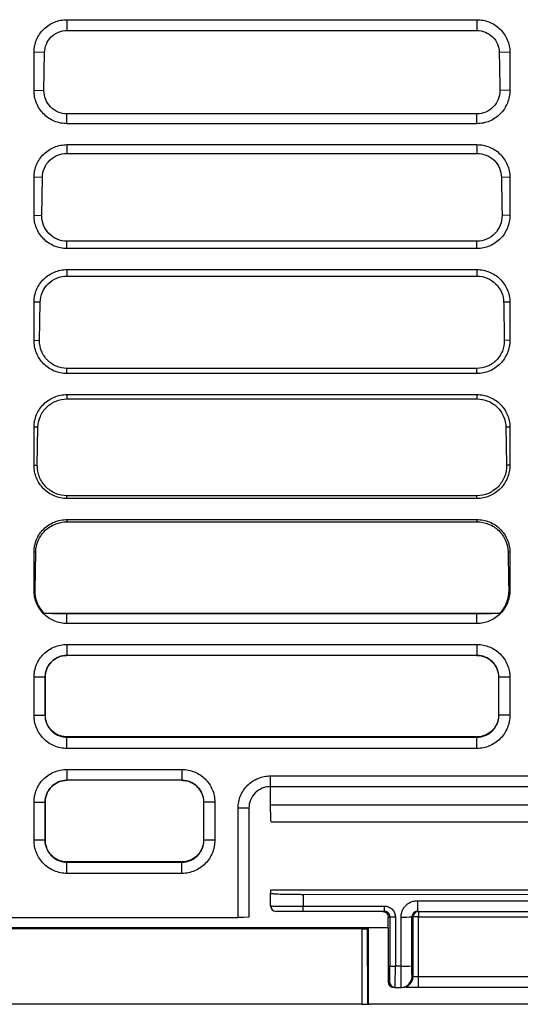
# Model space of a CAD drawing. Header units: millimetres. Extents: x -155 to 1130, y -373 to 1265.
# Tile 2 of 198: x 568 to 615, y -134 to -44. Entities that reach past the tile are written whole.
import ezdxf

# ---------------------------------------------------------------- set-up
doc = ezdxf.new("R2010")
doc.units = ezdxf.units.MM

msp = doc.modelspace()

# ---------------------------------------------------------------- linework, layer by layer
at = {"color": 7, "linetype": 'Continuous', "lineweight": 25}
for p, q in [((572.847, -43.634), (610.602, -43.634)), ((572.847, -43.634), (572.847, -44.632)), ((610.602, -43.634), (610.602, -44.632)), ((572.847, -44.632), (610.602, -44.632)), ((569.812, -50.136), (569.812, -46.635)), ((570.791, -46.652), (569.812, -46.635)), ((570.729, -50.152), (570.791, -46.652)), ((613.637, -46.635), (612.658, -46.652)), ((569.812, -50.136), (570.729, -50.152)), ((613.637, -50.136), (612.72, -50.152)), ((572.847, -53.207), (572.847, -52.312)), ((610.602, -52.312), (572.847, -52.312)), ((610.602, -53.207), (610.602, -52.312)), ((610.602, -53.207), (572.847, -53.207)), ((572.847, -55.139), (610.602, -55.139)), ((572.847, -55.139), (572.847, -55.94)), ((610.602, -55.139), (610.602, -55.94)), ((572.847, -55.94), (610.602, -55.94)), ((569.812, -61.642), (569.812, -58.14)), ((570.587, -58.153), (569.812, -58.14)), ((570.525, -61.654), (570.587, -58.153)), ((613.637, -58.14), (612.862, -58.153)), ((569.812, -61.642), (570.525, -61.654)), ((613.637, -61.642), (612.924, -61.654)), ((572.847, -64.712), (572.847, -64.029)), ((610.602, -64.029), (572.847, -64.029)), ((610.602, -64.712), (610.602, -64.029)), ((610.602, -64.712), (572.847, -64.712)), ((572.847, -66.645), (610.602, -66.644)), ((572.847, -66.645), (572.847, -67.248)), ((610.602, -66.644), (610.602, -67.248)), ((572.847, -67.248), (610.602, -67.248)), ((569.812, -73.147), (569.812, -69.645)), ((570.383, -69.655), (569.812, -69.645)), ((570.32, -73.156), (570.383, -69.655)), ((613.637, -69.645), (613.066, -69.655)), ((569.812, -73.147), (570.32, -73.156)), ((613.637, -73.147), (613.129, -73.156)), ((572.847, -76.217), (572.847, -75.746)), ((610.602, -75.746), (572.847, -75.746)), ((610.602, -76.217), (610.602, -75.746)), ((610.602, -76.217), (572.847, -76.217)), ((572.847, -78.15), (610.602, -78.15)), ((572.847, -78.15), (572.847, -78.555)), ((572.847, -78.555), (610.602, -78.555)), ((610.602, -78.15), (610.602, -78.555)), ((569.812, -84.652), (569.812, -81.15)), ((570.178, -81.157), (569.812, -81.15)), ((570.116, -84.657), (570.178, -81.157)), ((613.637, -81.15), (613.271, -81.157)), ((569.812, -84.652), (570.116, -84.657)), ((613.637, -84.652), (613.333, -84.657)), ((572.847, -87.723), (572.847, -87.464)), ((610.602, -87.464), (572.847, -87.464)), ((610.602, -87.723), (572.847, -87.723)), ((610.602, -87.723), (610.602, -87.464)), ((572.847, -89.655), (610.602, -89.655)), ((572.847, -89.655), (572.847, -89.863)), ((610.602, -89.655), (610.602, -89.863)), ((572.847, -89.863), (610.602, -89.863)), ((569.812, -96.157), (569.812, -92.656)), ((569.974, -92.659), (569.812, -92.656)), ((569.912, -96.159), (569.974, -92.659)), ((613.637, -92.656), (613.475, -92.659)), ((569.812, -96.157), (569.912, -96.159)), ((613.637, -96.157), (613.537, -96.159)), ((570.741, -98.28), (612.708, -98.28)), ((572.847, -99.228), (572.847, -98.309)), ((572.847, -98.309), (610.602, -98.309)), ((610.602, -99.228), (610.602, -98.309)), ((610.602, -99.228), (572.847, -99.228)), ((572.847, -101.16), (610.602, -101.16)), ((572.847, -101.16), (572.847, -102.16)), ((610.602, -101.16), (610.602, -102.16)), ((610.602, -102.16), (572.847, -102.16)), ((569.812, -107.663), (569.812, -104.161)), ((570.829, -104.178), (569.812, -104.161)), ((570.829, -104.178), (570.846, -104.162)), ((570.829, -104.178), (570.829, -107.68)), ((570.845, -107.664), (570.846, -104.162)), ((612.603, -104.162), (612.62, -104.178)), ((612.603, -104.162), (612.604, -107.664)), ((613.637, -104.161), (612.62, -104.178)), ((569.812, -107.663), (570.829, -107.68)), ((570.845, -107.664), (570.829, -107.68)), ((612.604, -107.664), (612.62, -107.68)), ((613.637, -107.663), (612.62, -107.68)), ((572.847, -109.668), (572.847, -109.698)), ((610.602, -109.668), (572.847, -109.668)), ((610.602, -109.668), (610.602, -109.698)), ((572.847, -110.733), (572.847, -109.698)), ((572.847, -109.698), (610.602, -109.698)), ((610.602, -110.733), (610.602, -109.698)), ((610.602, -110.733), (572.847, -110.733)), ((572.847, -112.666), (583.431, -112.666)), ((572.847, -112.666), (572.847, -113.665)), ((583.431, -112.666), (583.431, -113.665)), ((591.602, -113.259), (637.602, -113.23)), ((591.602, -114.241), (591.602, -113.259)), ((583.431, -113.665), (572.847, -113.665)), ((591.602, -114.241), (637.602, -114.212)), ((591.602, -115.929), (591.602, -114.241)), ((569.812, -119.168), (569.812, -115.666)), ((569.812, -115.666), (570.829, -115.684)), ((570.842, -115.67), (570.829, -115.684)), ((570.829, -115.684), (570.829, -119.185)), ((570.841, -119.173), (570.842, -115.67)), ((585.435, -115.67), (585.448, -115.684)), ((585.435, -115.67), (585.436, -119.173)), ((586.466, -115.666), (585.448, -115.684)), ((591.602, -115.929), (637.602, -115.928)), ((589.604, -116.243), (588.604, -116.226)), ((591.641, -117.481), (637.564, -117.48)), ((570.829, -119.185), (569.812, -119.168)), ((570.829, -119.185), (570.841, -119.173)), ((585.436, -119.173), (585.448, -119.185)), ((586.465, -119.168), (585.448, -119.185)), ((572.847, -121.181), (572.847, -121.204)), ((583.431, -121.181), (572.847, -121.181)), ((572.847, -122.238), (572.847, -121.204)), ((572.847, -121.204), (583.431, -121.204)), ((583.431, -121.181), (583.431, -121.204)), ((583.431, -122.238), (583.431, -121.204)), ((583.431, -122.238), (572.847, -122.238)), ((591.603, -123.794), (591.635, -123.773)), ((591.603, -123.794), (591.603, -124.059)), ((591.603, -125.234), (591.603, -124.059)), ((637.571, -123.772), (591.635, -123.773)), ((594.603, -124.163), (634.603, -124.162)), ((594.603, -124.163), (594.603, -125.242)), ((605.12, -124.751), (624.086, -124.751)), ((591.603, -125.234), (591.674, -125.236)), ((594.603, -125.242), (602.094, -125.242)), ((602.094, -125.734), (594.603, -125.734)), ((605.12, -125.734), (624.086, -125.733)), ((559.551, -126.309), (588.61, -126.309)), ((602.428, -126.233), (602.594, -126.233)), ((602.428, -127.247), (602.428, -126.233)), ((602.594, -126.233), (602.594, -130.759)), ((603.094, -126.242), (603.094, -130.767)), ((603.62, -130.767), (603.62, -126.251)), ((604.62, -130.75), (604.62, -126.233)), ((604.734, -126.233), (604.62, -126.233)), ((604.734, -131.733), (604.734, -126.233)), ((605.234, -126.225), (623.972, -126.224)), ((605.234, -131.75), (605.234, -126.225)), ((520.481, -127.282), (600.561, -127.282)), ((520.547, -127.212), (591.103, -127.212)), ((600.026, -127.334), (558.34, -127.334)), ((591.103, -127.212), (602.103, -127.212)), ((600.043, -134.28), (600.026, -127.334)), ((600.526, -127.318), (600.561, -127.283)), ((600.543, -134.278), (600.526, -127.318)), ((600.561, -127.282), (600.586, -127.257)), ((600.586, -127.257), (600.596, -127.247)), ((600.596, -127.247), (600.596, -134.28)), ((602.428, -127.247), (600.596, -127.247)), ((602.103, -127.212), (602.428, -127.212)), ((602.428, -127.248), (602.433, -132.233)), ((603.62, -130.767), (603.094, -130.767)), ((602.433, -132.233), (602.569, -132.233)), ((604.637, -131.733), (604.734, -131.733)), ((623.972, -131.749), (605.234, -131.75)), ((603.068, -132.732), (603.637, -132.732)), ((623.972, -132.732), (605.234, -132.732)), ((600.043, -134.28), (558.098, -134.28)), ((569.102, -134.28), (569.103, -134.285)), ((579.102, -134.286), (579.102, -134.28)), ((582.602, -134.28), (582.603, -134.288)), ((592.602, -134.286), (592.602, -134.28)), ((596.102, -134.28), (596.103, -134.288)), ((600.45, -134.28), (600.699, -134.28)), ((600.543, -134.278), (600.596, -134.28)), ((628.61, -134.28), (600.596, -134.28)), ((606.102, -134.286), (606.102, -134.28)), ((609.102, -134.28), (609.103, -134.285)), ((609.602, -134.28), (609.603, -134.288))]:
    msp.add_line(p, q, dxfattribs=at)
at = {"color": 7, "linetype": 'Continuous', "lineweight": 25, "flags": 128}
for points in [[(588.61, -126.309), (588.61, -125.602), (588.609, -124.188), (588.608, -122.774), (588.606, -119.945), (588.604, -116.226)], [(589.604, -116.243), (589.605, -119.072), (589.607, -121.9), (589.61, -126.257)], [(605.12, -124.751), (605.12, -124.944), (605.12, -125.128), (605.12, -125.298), (605.12, -125.447), (605.12, -125.569), (605.12, -125.659), (605.12, -125.715), (605.12, -125.734)], [(594.603, -125.734), (594.603, -125.724), (594.603, -125.697), (594.603, -125.651), (594.603, -125.59), (594.603, -125.516), (594.603, -125.431), (594.603, -125.339), (594.603, -125.242)], [(602.094, -125.734), (602.094, -125.724), (602.094, -125.696), (602.094, -125.651), (602.094, -125.59), (602.094, -125.516), (602.094, -125.431), (602.094, -125.339), (602.094, -125.242)], [(605.234, -125.734), (605.234, -125.743), (605.234, -125.771), (605.234, -125.816), (605.234, -125.877), (605.234, -125.951), (605.234, -126.036), (605.234, -126.128), (605.234, -126.225)], [(589.61, -126.257), (589.11, -126.283), (588.61, -126.309)], [(605.234, -132.732), (605.234, -132.714), (605.234, -132.658), (605.234, -132.568), (605.234, -132.446), (605.234, -132.297), (605.234, -132.127), (605.234, -131.942), (605.234, -131.75)]]:
    msp.add_lwpolyline(points, dxfattribs=at)
at = {"color": 7, "linetype": 'Continuous', "lineweight": 25}
for centre, radius, start, end in [((592.103, -125.234), 0.5, 180.00128, 270.00128), ((605.234, -126.233), 0.5, 90.00564, 179.98819), ((602.972, -118.779), 7.464, 267.09937, 270.93808), ((603.864, -111.324), 14.929, 269.06447, 272.90318), ((602.972, -123.304), 7.464, 267.09937, 270.93808), ((603.864, -115.841), 14.929, 269.06447, 272.90318), ((603.068, -132.233), 0.5, 180.01437, 269.99692), ((603.637, -131.733), 1, 270.00564, 359.98819), ((603.734, -131.733), 1, 270.00564, 359.98819)]:
    msp.add_arc(centre, radius, start, end, dxfattribs=at)
msp.add_ellipse((602.933, -132.233), major_axis=(0.394, -0.308), ratio=0.999372, start_param=3.805021, end_param=5.375513, dxfattribs=at)
for points, knots in [([(569.812, -46.635), (569.812, -46.435), (569.832, -46.24), (569.91, -45.854), (569.969, -45.663), (570.122, -45.299), (570.216, -45.126), (570.438, -44.8), (570.566, -44.646), (570.846, -44.37), (570.999, -44.246), (571.331, -44.027), (571.506, -43.935), (571.87, -43.787), (572.061, -43.729), (572.45, -43.653), (572.647, -43.634), (572.847, -43.634)], [0, 0, 0, 0, 0.125, 0.125, 0.25, 0.25, 0.375, 0.375, 0.5, 0.5, 0.625, 0.625, 0.75, 0.75, 0.875, 0.875, 1, 1, 1, 1]), ([(610.602, -43.634), (610.802, -43.634), (610.998, -43.653), (611.383, -43.728), (611.575, -43.785), (611.942, -43.934), (612.115, -44.026), (612.445, -44.242), (612.601, -44.368), (612.882, -44.644), (613.008, -44.795), (613.231, -45.122), (613.326, -45.298), (613.555, -45.84), (613.637, -46.236), (613.637, -46.635)], [0, 0, 0, 0, 0.125, 0.125, 0.25, 0.25, 0.375, 0.375, 0.5, 0.5, 0.625, 0.625, 0.75, 0.75, 1, 1, 1, 1]), ([(570.791, -46.652), (570.792, -46.384), (570.847, -46.119), (571.055, -45.628), (571.209, -45.404), (571.59, -45.032), (571.818, -44.883), (572.313, -44.683), (572.579, -44.632), (572.847, -44.632)], [0, 0, 0, 0, 0.25, 0.25, 0.5, 0.5, 0.75, 0.75, 1, 1, 1, 1]), ([(610.602, -44.632), (610.869, -44.632), (611.136, -44.683), (611.63, -44.883), (611.858, -45.031), (612.239, -45.403), (612.393, -45.627), (612.602, -46.119), (612.657, -46.385), (612.658, -46.652)], [0, 0, 0, 0, 0.25, 0.25, 0.5, 0.5, 0.75, 0.75, 1, 1, 1, 1]), ([(612.658, -46.652), (612.666, -47.12), (612.674, -47.588), (612.683, -48.057), (612.689, -48.406), (612.695, -48.755), (612.701, -49.104), (612.707, -49.454), (612.714, -49.803), (612.72, -50.152)], [0.00002102, 0.00002102, 0.00002102, 0.00002102, 0.001427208, 0.001427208, 0.001427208, 0.002475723, 0.002475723, 0.002475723, 0.003524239, 0.003524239, 0.003524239, 0.003524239]), ([(613.637, -46.635), (613.638, -47.11), (613.638, -47.586), (613.638, -48.062), (613.638, -48.407), (613.637, -48.753), (613.637, -49.099), (613.637, -49.445), (613.637, -49.791), (613.637, -50.136)], [0, 0, 0, 0, 0.001427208, 0.001427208, 0.001427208, 0.002464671, 0.002464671, 0.002464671, 0.003502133, 0.003502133, 0.003502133, 0.003502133]), ([(572.847, -53.207), (572.645, -53.207), (572.447, -53.187), (572.057, -53.108), (571.863, -53.048), (571.495, -52.893), (571.321, -52.798), (570.99, -52.573), (570.834, -52.443), (570.555, -52.16), (570.43, -52.005), (570.209, -51.669), (570.116, -51.492), (569.966, -51.124), (569.908, -50.931), (569.831, -50.537), (569.812, -50.338), (569.812, -50.136)], [0, 0, 0, 0, 0.125, 0.125, 0.25, 0.25, 0.375, 0.375, 0.5, 0.5, 0.625, 0.625, 0.75, 0.75, 0.875, 0.875, 1, 1, 1, 1]), ([(572.847, -52.312), (572.566, -52.312), (572.286, -52.254), (571.771, -52.034), (571.535, -51.872), (571.145, -51.471), (570.99, -51.231), (570.781, -50.71), (570.728, -50.433), (570.729, -50.152)], [0, 0, 0, 0, 0.25, 0.25, 0.5, 0.5, 0.75, 0.75, 1, 1, 1, 1]), ([(613.637, -50.136), (613.637, -50.338), (613.618, -50.536), (613.542, -50.926), (613.484, -51.12), (613.334, -51.491), (613.241, -51.667), (613.023, -52), (612.895, -52.158), (612.616, -52.442), (612.464, -52.57), (612.133, -52.795), (611.955, -52.892), (611.406, -53.124), (611.006, -53.207), (610.602, -53.207)], [0, 0, 0, 0, 0.125, 0.125, 0.25, 0.25, 0.375, 0.375, 0.5, 0.5, 0.625, 0.625, 0.75, 0.75, 1, 1, 1, 1]), ([(612.72, -50.152), (612.721, -50.433), (612.667, -50.712), (612.459, -51.232), (612.304, -51.471), (611.914, -51.872), (611.679, -52.034), (611.162, -52.254), (610.883, -52.312), (610.602, -52.312)], [0, 0, 0, 0, 0.25, 0.25, 0.5, 0.5, 0.75, 0.75, 1, 1, 1, 1]), ([(569.812, -58.14), (569.812, -57.941), (569.832, -57.745), (569.91, -57.36), (569.969, -57.168), (570.122, -56.804), (570.216, -56.631), (570.438, -56.305), (570.566, -56.151), (570.846, -55.875), (570.999, -55.751), (571.331, -55.532), (571.506, -55.44), (571.87, -55.292), (572.061, -55.235), (572.45, -55.158), (572.647, -55.139), (572.847, -55.139)], [0, 0, 0, 0, 0.125, 0.125, 0.25, 0.25, 0.375, 0.375, 0.5, 0.5, 0.625, 0.625, 0.75, 0.75, 0.875, 0.875, 1, 1, 1, 1]), ([(610.602, -55.139), (610.802, -55.139), (610.998, -55.158), (611.383, -55.234), (611.575, -55.29), (611.942, -55.44), (612.115, -55.531), (612.445, -55.747), (612.601, -55.873), (612.882, -56.149), (613.008, -56.3), (613.231, -56.627), (613.326, -56.803), (613.555, -57.346), (613.637, -57.741), (613.637, -58.14)], [0, 0, 0, 0, 0.125, 0.125, 0.25, 0.25, 0.375, 0.375, 0.5, 0.5, 0.625, 0.625, 0.75, 0.75, 1, 1, 1, 1]), ([(570.587, -58.153), (570.589, -57.86), (570.65, -57.569), (570.88, -57.032), (571.049, -56.786), (571.469, -56.378), (571.718, -56.215), (572.261, -55.996), (572.553, -55.94), (572.847, -55.94)], [0, 0, 0, 0, 0.25, 0.25, 0.5, 0.5, 0.75, 0.75, 1, 1, 1, 1]), ([(610.602, -55.94), (610.895, -55.94), (611.188, -55.996), (611.73, -56.215), (611.98, -56.377), (612.4, -56.786), (612.568, -57.032), (612.799, -57.569), (612.86, -57.86), (612.862, -58.153)], [0, 0, 0, 0, 0.25, 0.25, 0.5, 0.5, 0.75, 0.75, 1, 1, 1, 1]), ([(612.862, -58.153), (612.871, -58.622), (612.879, -59.09), (612.887, -59.558), (612.893, -59.908), (612.9, -60.257), (612.906, -60.606), (612.912, -60.955), (612.918, -61.305), (612.924, -61.654)], [0.00002102, 0.00002102, 0.00002102, 0.00002102, 0.001427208, 0.001427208, 0.001427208, 0.002475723, 0.002475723, 0.002475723, 0.003524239, 0.003524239, 0.003524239, 0.003524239]), ([(613.637, -58.14), (613.638, -58.616), (613.638, -59.091), (613.638, -59.567), (613.638, -59.913), (613.637, -60.258), (613.637, -60.604), (613.637, -60.95), (613.637, -61.296), (613.637, -61.642)], [0, 0, 0, 0, 0.001427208, 0.001427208, 0.001427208, 0.002464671, 0.002464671, 0.002464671, 0.003502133, 0.003502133, 0.003502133, 0.003502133]), ([(572.847, -64.712), (572.645, -64.712), (572.447, -64.692), (572.057, -64.613), (571.863, -64.553), (571.495, -64.398), (571.321, -64.303), (570.99, -64.079), (570.834, -63.949), (570.555, -63.665), (570.43, -63.51), (570.209, -63.175), (570.116, -62.997), (569.966, -62.629), (569.908, -62.436), (569.831, -62.042), (569.812, -61.843), (569.812, -61.642)], [0, 0, 0, 0, 0.125, 0.125, 0.25, 0.25, 0.375, 0.375, 0.5, 0.5, 0.625, 0.625, 0.75, 0.75, 0.875, 0.875, 1, 1, 1, 1]), ([(613.637, -61.642), (613.637, -61.843), (613.618, -62.041), (613.542, -62.431), (613.484, -62.625), (613.334, -62.996), (613.241, -63.172), (613.023, -63.505), (612.895, -63.663), (612.616, -63.948), (612.464, -64.075), (612.133, -64.3), (611.955, -64.397), (611.406, -64.629), (611.006, -64.712), (610.602, -64.712)], [0, 0, 0, 0, 0.125, 0.125, 0.25, 0.25, 0.375, 0.375, 0.5, 0.5, 0.625, 0.625, 0.75, 0.75, 1, 1, 1, 1]), ([(572.847, -64.029), (572.538, -64.029), (572.231, -63.966), (571.665, -63.724), (571.407, -63.547), (570.977, -63.104), (570.808, -62.841), (570.58, -62.27), (570.523, -61.962), (570.525, -61.654)], [0, 0, 0, 0, 0.25, 0.25, 0.5, 0.5, 0.75, 0.75, 1, 1, 1, 1]), ([(612.924, -61.654), (612.926, -61.962), (612.869, -62.27), (612.641, -62.841), (612.472, -63.104), (612.042, -63.547), (611.784, -63.724), (611.218, -63.966), (610.911, -64.029), (610.602, -64.029)], [0, 0, 0, 0, 0.25, 0.25, 0.5, 0.5, 0.75, 0.75, 1, 1, 1, 1]), ([(569.812, -69.645), (569.812, -69.446), (569.832, -69.25), (569.91, -68.865), (569.969, -68.673), (570.122, -68.309), (570.216, -68.137), (570.438, -67.81), (570.566, -67.656), (570.846, -67.38), (570.999, -67.256), (571.331, -67.038), (571.506, -66.945), (571.87, -66.797), (572.061, -66.74), (572.45, -66.664), (572.647, -66.645), (572.847, -66.645)], [0, 0, 0, 0, 0.125, 0.125, 0.25, 0.25, 0.375, 0.375, 0.5, 0.5, 0.625, 0.625, 0.75, 0.75, 0.875, 0.875, 1, 1, 1, 1]), ([(610.602, -66.644), (610.802, -66.644), (610.998, -66.664), (611.383, -66.739), (611.575, -66.796), (611.942, -66.945), (612.115, -67.036), (612.445, -67.252), (612.601, -67.378), (612.882, -67.655), (613.008, -67.805), (613.231, -68.133), (613.326, -68.308), (613.555, -68.851), (613.637, -69.247), (613.637, -69.645)], [0, 0, 0, 0, 0.125, 0.125, 0.25, 0.25, 0.375, 0.375, 0.5, 0.5, 0.625, 0.625, 0.75, 0.75, 1, 1, 1, 1]), ([(570.383, -69.655), (570.386, -69.336), (570.454, -69.019), (570.706, -68.435), (570.89, -68.167), (571.347, -67.723), (571.619, -67.547), (572.211, -67.308), (572.527, -67.248), (572.847, -67.248)], [0, 0, 0, 0, 0.25, 0.25, 0.5, 0.5, 0.75, 0.75, 1, 1, 1, 1]), ([(610.602, -67.248), (610.921, -67.248), (611.239, -67.309), (611.83, -67.547), (612.102, -67.724), (612.559, -68.167), (612.743, -68.434), (612.996, -69.02), (613.063, -69.336), (613.066, -69.655)], [0, 0, 0, 0, 0.25, 0.25, 0.5, 0.5, 0.75, 0.75, 1, 1, 1, 1]), ([(613.066, -69.655), (613.075, -70.123), (613.083, -70.592), (613.092, -71.06), (613.098, -71.409), (613.104, -71.759), (613.11, -72.108), (613.116, -72.457), (613.122, -72.806), (613.129, -73.156)], [0.00002102, 0.00002102, 0.00002102, 0.00002102, 0.001427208, 0.001427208, 0.001427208, 0.002475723, 0.002475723, 0.002475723, 0.003524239, 0.003524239, 0.003524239, 0.003524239]), ([(613.637, -69.645), (613.638, -70.121), (613.638, -70.597), (613.638, -71.072), (613.638, -71.418), (613.637, -71.764), (613.637, -72.11), (613.637, -72.455), (613.637, -72.801), (613.637, -73.147)], [0, 0, 0, 0, 0.001427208, 0.001427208, 0.001427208, 0.002464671, 0.002464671, 0.002464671, 0.003502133, 0.003502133, 0.003502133, 0.003502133]), ([(572.847, -76.217), (572.645, -76.217), (572.447, -76.197), (572.057, -76.118), (571.863, -76.058), (571.495, -75.903), (571.321, -75.808), (570.99, -75.584), (570.834, -75.454), (570.555, -75.17), (570.43, -75.016), (570.209, -74.68), (570.116, -74.502), (569.966, -74.134), (569.908, -73.942), (569.831, -73.548), (569.812, -73.348), (569.812, -73.147)], [0, 0, 0, 0, 0.125, 0.125, 0.25, 0.25, 0.375, 0.375, 0.5, 0.5, 0.625, 0.625, 0.75, 0.75, 0.875, 0.875, 1, 1, 1, 1]), ([(572.847, -75.746), (572.51, -75.746), (572.176, -75.677), (571.559, -75.414), (571.277, -75.22), (570.811, -74.738), (570.625, -74.451), (570.379, -73.827), (570.317, -73.491), (570.32, -73.156)], [0, 0, 0, 0, 0.25, 0.25, 0.5, 0.5, 0.75, 0.75, 1, 1, 1, 1]), ([(613.637, -73.147), (613.637, -73.348), (613.618, -73.547), (613.542, -73.937), (613.484, -74.131), (613.334, -74.501), (613.241, -74.677), (613.023, -75.01), (612.895, -75.169), (612.616, -75.453), (612.464, -75.58), (612.133, -75.806), (611.955, -75.902), (611.406, -76.135), (611.006, -76.217), (610.602, -76.217)], [0, 0, 0, 0, 0.125, 0.125, 0.25, 0.25, 0.375, 0.375, 0.5, 0.5, 0.625, 0.625, 0.75, 0.75, 1, 1, 1, 1]), ([(613.129, -73.156), (613.132, -73.491), (613.07, -73.827), (612.824, -74.45), (612.639, -74.738), (612.172, -75.219), (611.89, -75.414), (611.273, -75.677), (610.939, -75.746), (610.602, -75.746)], [0, 0, 0, 0, 0.25, 0.25, 0.5, 0.5, 0.75, 0.75, 1, 1, 1, 1]), ([(569.812, -81.15), (569.812, -80.951), (569.832, -80.755), (569.91, -80.37), (569.969, -80.179), (570.122, -79.815), (570.216, -79.642), (570.438, -79.315), (570.566, -79.161), (570.846, -78.885), (570.999, -78.761), (571.331, -78.543), (571.506, -78.451), (571.87, -78.302), (572.061, -78.245), (572.45, -78.169), (572.647, -78.15), (572.847, -78.15)], [0, 0, 0, 0, 0.125, 0.125, 0.25, 0.25, 0.375, 0.375, 0.5, 0.5, 0.625, 0.625, 0.75, 0.75, 0.875, 0.875, 1, 1, 1, 1]), ([(570.178, -81.157), (570.183, -80.812), (570.257, -80.47), (570.531, -79.838), (570.731, -79.549), (571.225, -79.07), (571.519, -78.879), (572.158, -78.622), (572.502, -78.555), (572.847, -78.555)], [0, 0, 0, 0, 0.25, 0.25, 0.5, 0.5, 0.75, 0.75, 1, 1, 1, 1]), ([(610.602, -78.15), (610.802, -78.15), (610.998, -78.169), (611.383, -78.244), (611.575, -78.301), (611.942, -78.45), (612.115, -78.541), (612.445, -78.758), (612.601, -78.884), (612.882, -79.16), (613.008, -79.311), (613.231, -79.638), (613.326, -79.813), (613.555, -80.356), (613.637, -80.752), (613.637, -81.15)], [0, 0, 0, 0, 0.125, 0.125, 0.25, 0.25, 0.375, 0.375, 0.5, 0.5, 0.625, 0.625, 0.75, 0.75, 1, 1, 1, 1]), ([(610.602, -78.555), (610.947, -78.555), (611.291, -78.621), (611.931, -78.879), (612.225, -79.07), (612.719, -79.55), (612.919, -79.839), (613.192, -80.471), (613.266, -80.812), (613.271, -81.157)], [0, 0, 0, 0, 0.25, 0.25, 0.5, 0.5, 0.75, 0.75, 1, 1, 1, 1]), ([(613.271, -81.157), (613.279, -81.625), (613.288, -82.093), (613.296, -82.562), (613.302, -82.911), (613.308, -83.26), (613.314, -83.61), (613.321, -83.959), (613.327, -84.308), (613.333, -84.657)], [0.00002102, 0.00002102, 0.00002102, 0.00002102, 0.001427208, 0.001427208, 0.001427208, 0.002475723, 0.002475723, 0.002475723, 0.003524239, 0.003524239, 0.003524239, 0.003524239]), ([(613.637, -81.15), (613.638, -81.626), (613.638, -82.102), (613.638, -82.577), (613.638, -82.923), (613.637, -83.269), (613.637, -83.615), (613.637, -83.961), (613.637, -84.306), (613.637, -84.652)], [0, 0, 0, 0, 0.001427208, 0.001427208, 0.001427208, 0.002464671, 0.002464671, 0.002464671, 0.003502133, 0.003502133, 0.003502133, 0.003502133]), ([(572.847, -87.723), (572.645, -87.723), (572.447, -87.702), (572.057, -87.623), (571.863, -87.564), (571.495, -87.408), (571.321, -87.313), (570.99, -87.089), (570.834, -86.959), (570.555, -86.676), (570.43, -86.521), (570.209, -86.185), (570.116, -86.008), (569.966, -85.64), (569.908, -85.447), (569.831, -85.053), (569.812, -84.854), (569.812, -84.652)], [0, 0, 0, 0, 0.125, 0.125, 0.25, 0.25, 0.375, 0.375, 0.5, 0.5, 0.625, 0.625, 0.75, 0.75, 0.875, 0.875, 1, 1, 1, 1]), ([(572.847, -87.464), (572.483, -87.464), (572.12, -87.389), (571.451, -87.103), (571.147, -86.893), (570.642, -86.37), (570.442, -86.059), (570.243, -85.551), (570.193, -85.375), (570.129, -85.019), (570.114, -84.839), (570.116, -84.657)], [0, 0, 0, 0, 0.25, 0.25, 0.5, 0.5, 0.75, 0.75, 0.875, 0.875, 1, 1, 1, 1]), ([(613.637, -84.652), (613.637, -84.854), (613.618, -85.052), (613.542, -85.442), (613.484, -85.636), (613.334, -86.007), (613.241, -86.183), (613.023, -86.516), (612.895, -86.674), (612.616, -86.958), (612.464, -87.086), (612.133, -87.311), (611.955, -87.408), (611.406, -87.64), (611.006, -87.723), (610.602, -87.723)], [0, 0, 0, 0, 0.125, 0.125, 0.25, 0.25, 0.375, 0.375, 0.5, 0.5, 0.625, 0.625, 0.75, 0.75, 1, 1, 1, 1]), ([(613.333, -84.657), (613.338, -85.021), (613.272, -85.384), (613.006, -86.06), (612.807, -86.371), (612.301, -86.893), (611.997, -87.103), (611.329, -87.389), (610.966, -87.464), (610.602, -87.464)], [0, 0, 0, 0, 0.25, 0.25, 0.5, 0.5, 0.75, 0.75, 1, 1, 1, 1]), ([(569.812, -92.656), (569.812, -92.456), (569.832, -92.261), (569.91, -91.875), (569.969, -91.684), (570.122, -91.32), (570.216, -91.147), (570.438, -90.821), (570.566, -90.667), (570.846, -90.391), (570.999, -90.267), (571.331, -90.048), (571.506, -89.956), (571.87, -89.808), (572.061, -89.75), (572.45, -89.674), (572.647, -89.655), (572.847, -89.655)], [0, 0, 0, 0, 0.125, 0.125, 0.25, 0.25, 0.375, 0.375, 0.5, 0.5, 0.625, 0.625, 0.75, 0.75, 0.875, 0.875, 1, 1, 1, 1]), ([(610.602, -89.655), (610.802, -89.655), (610.998, -89.674), (611.383, -89.749), (611.575, -89.806), (611.942, -89.955), (612.115, -90.047), (612.445, -90.263), (612.601, -90.389), (612.882, -90.665), (613.008, -90.816), (613.231, -91.143), (613.326, -91.319), (613.555, -91.861), (613.637, -92.257), (613.637, -92.656)], [0, 0, 0, 0, 0.125, 0.125, 0.25, 0.25, 0.375, 0.375, 0.5, 0.5, 0.625, 0.625, 0.75, 0.75, 1, 1, 1, 1]), ([(569.974, -92.659), (569.98, -92.288), (570.06, -91.92), (570.355, -91.242), (570.571, -90.932), (571.102, -90.416), (571.418, -90.211), (572.106, -89.934), (572.476, -89.863), (572.847, -89.863)], [0, 0, 0, 0, 0.25, 0.25, 0.5, 0.5, 0.75, 0.75, 1, 1, 1, 1]), ([(610.602, -89.863), (610.973, -89.863), (611.343, -89.934), (612.03, -90.211), (612.347, -90.416), (612.879, -90.932), (613.094, -91.242), (613.389, -91.921), (613.469, -92.288), (613.475, -92.659)], [0, 0, 0, 0, 0.25, 0.25, 0.5, 0.5, 0.75, 0.75, 1, 1, 1, 1]), ([(613.475, -92.659), (613.484, -93.127), (613.492, -93.595), (613.5, -94.064), (613.507, -94.413), (613.513, -94.762), (613.519, -95.111), (613.525, -95.461), (613.531, -95.81), (613.537, -96.159)], [0.00002102, 0.00002102, 0.00002102, 0.00002102, 0.001427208, 0.001427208, 0.001427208, 0.002475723, 0.002475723, 0.002475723, 0.003524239, 0.003524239, 0.003524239, 0.003524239]), ([(613.637, -92.656), (613.638, -93.131), (613.638, -93.607), (613.638, -94.083), (613.638, -94.428), (613.637, -94.774), (613.637, -95.12), (613.637, -95.466), (613.637, -95.812), (613.637, -96.157)], [0, 0, 0, 0, 0.001427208, 0.001427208, 0.001427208, 0.002464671, 0.002464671, 0.002464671, 0.003502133, 0.003502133, 0.003502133, 0.003502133]), ([(572.847, -99.228), (572.645, -99.228), (572.447, -99.208), (572.057, -99.129), (571.863, -99.069), (571.495, -98.914), (571.321, -98.819), (570.99, -98.595), (570.834, -98.465), (570.555, -98.181), (570.43, -98.026), (570.209, -97.69), (570.116, -97.513), (569.966, -97.145), (569.908, -96.952), (569.831, -96.558), (569.812, -96.359), (569.812, -96.157)], [0, 0, 0, 0, 0.125, 0.125, 0.25, 0.25, 0.375, 0.375, 0.5, 0.5, 0.625, 0.625, 0.75, 0.75, 0.875, 0.875, 1, 1, 1, 1]), ([(570.741, -98.28), (570.471, -97.999), (570.258, -97.664), (569.975, -96.938), (569.905, -96.549), (569.912, -96.159)], [0, 0, 0, 0, 0.5, 0.5, 1, 1, 1, 1]), ([(613.637, -96.157), (613.637, -96.359), (613.618, -96.557), (613.542, -96.947), (613.484, -97.141), (613.334, -97.512), (613.241, -97.688), (613.023, -98.021), (612.895, -98.179), (612.616, -98.463), (612.464, -98.591), (612.133, -98.816), (611.955, -98.913), (611.406, -99.145), (611.006, -99.228), (610.602, -99.228)], [0, 0, 0, 0, 0.125, 0.125, 0.25, 0.25, 0.375, 0.375, 0.5, 0.5, 0.625, 0.625, 0.75, 0.75, 1, 1, 1, 1]), ([(613.537, -96.159), (613.544, -96.549), (613.474, -96.939), (613.191, -97.665), (612.978, -97.999), (612.708, -98.28)], [0, 0, 0, 0, 0.5, 0.5, 1, 1, 1, 1]), ([(570.741, -98.28), (571.058, -98.287), (571.387, -98.294), (572.088, -98.305), (572.463, -98.309), (572.847, -98.309)], [0, 0, 0, 0, 0.5, 0.5, 1, 1, 1, 1]), ([(610.602, -98.309), (610.794, -98.309), (610.985, -98.308), (611.356, -98.305), (611.537, -98.302), (612.062, -98.294), (612.391, -98.287), (612.708, -98.28)], [0, 0, 0, 0, 0.25, 0.25, 0.5, 0.5, 1, 1, 1, 1]), ([(569.812, -104.161), (569.812, -103.962), (569.832, -103.766), (569.91, -103.381), (569.969, -103.189), (570.122, -102.825), (570.216, -102.653), (570.438, -102.326), (570.566, -102.172), (570.846, -101.896), (570.999, -101.772), (571.331, -101.553), (571.506, -101.461), (571.87, -101.313), (572.061, -101.256), (572.45, -101.179), (572.647, -101.16), (572.847, -101.16)], [0, 0, 0, 0, 0.125, 0.125, 0.25, 0.25, 0.375, 0.375, 0.5, 0.5, 0.625, 0.625, 0.75, 0.75, 0.875, 0.875, 1, 1, 1, 1]), ([(610.602, -101.16), (610.802, -101.16), (610.998, -101.179), (611.383, -101.255), (611.575, -101.311), (611.942, -101.461), (612.115, -101.552), (612.445, -101.768), (612.601, -101.894), (612.882, -102.17), (613.008, -102.321), (613.231, -102.648), (613.326, -102.824), (613.555, -103.367), (613.637, -103.762), (613.637, -104.161)], [0, 0, 0, 0, 0.125, 0.125, 0.25, 0.25, 0.375, 0.375, 0.5, 0.5, 0.625, 0.625, 0.75, 0.75, 1, 1, 1, 1]), ([(572.847, -102.16), (572.58, -102.16), (572.321, -102.212), (571.953, -102.364), (571.837, -102.426), (571.618, -102.572), (571.514, -102.657), (571.327, -102.844), (571.244, -102.945), (571.097, -103.165), (571.034, -103.283), (570.883, -103.647), (570.829, -103.912), (570.829, -104.178)], [0, 0, 0, 0, 0.25, 0.25, 0.375, 0.375, 0.5, 0.5, 0.625, 0.625, 0.75, 0.75, 1, 1, 1, 1]), ([(570.846, -104.162), (570.846, -104.03), (570.859, -103.9), (570.91, -103.644), (570.948, -103.517), (571.048, -103.275), (571.11, -103.16), (571.255, -102.943), (571.339, -102.84), (571.615, -102.563), (571.838, -102.413), (572.32, -102.213), (572.582, -102.16), (572.847, -102.16)], [0, 0, 0, 0, 0.125, 0.125, 0.25, 0.25, 0.375, 0.375, 0.5, 0.5, 0.75, 0.75, 1, 1, 1, 1]), ([(612.62, -104.178), (612.62, -103.912), (612.567, -103.648), (612.416, -103.284), (612.352, -103.166), (612.206, -102.946), (612.122, -102.845), (611.936, -102.658), (611.832, -102.573), (611.614, -102.427), (611.498, -102.365), (611.129, -102.212), (610.869, -102.16), (610.602, -102.16)], [0, 0, 0, 0, 0.25, 0.25, 0.375, 0.375, 0.5, 0.5, 0.625, 0.625, 0.75, 0.75, 1, 1, 1, 1]), ([(610.602, -102.16), (610.735, -102.16), (610.865, -102.173), (611.12, -102.224), (611.247, -102.262), (611.49, -102.363), (611.604, -102.424), (611.822, -102.57), (611.925, -102.654), (612.202, -102.931), (612.35, -103.154), (612.55, -103.635), (612.603, -103.898), (612.603, -104.162)], [0, 0, 0, 0, 0.125, 0.125, 0.25, 0.25, 0.375, 0.375, 0.5, 0.5, 0.75, 0.75, 1, 1, 1, 1]), ([(613.637, -104.161), (613.638, -104.637), (613.638, -105.112), (613.638, -105.588), (613.638, -105.934), (613.637, -106.28), (613.637, -106.625), (613.637, -106.971), (613.637, -107.317), (613.637, -107.663)], [0, 0, 0, 0, 0.001427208, 0.001427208, 0.001427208, 0.002464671, 0.002464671, 0.002464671, 0.003502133, 0.003502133, 0.003502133, 0.003502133]), ([(572.847, -110.733), (572.645, -110.733), (572.447, -110.713), (572.057, -110.634), (571.863, -110.574), (571.495, -110.419), (571.321, -110.324), (570.99, -110.1), (570.834, -109.97), (570.555, -109.686), (570.43, -109.532), (570.209, -109.196), (570.116, -109.018), (569.966, -108.65), (569.908, -108.457), (569.831, -108.063), (569.812, -107.864), (569.812, -107.663)], [0, 0, 0, 0, 0.125, 0.125, 0.25, 0.25, 0.375, 0.375, 0.5, 0.5, 0.625, 0.625, 0.75, 0.75, 0.875, 0.875, 1, 1, 1, 1]), ([(570.829, -107.68), (570.829, -107.946), (570.882, -108.211), (571.033, -108.575), (571.096, -108.693), (571.243, -108.912), (571.326, -109.014), (571.513, -109.201), (571.617, -109.286), (571.835, -109.432), (571.951, -109.494), (572.32, -109.647), (572.58, -109.698), (572.847, -109.698)], [0, 0, 0, 0, 0.25, 0.25, 0.375, 0.375, 0.5, 0.5, 0.625, 0.625, 0.75, 0.75, 1, 1, 1, 1]), ([(572.847, -109.668), (572.714, -109.668), (572.584, -109.655), (572.328, -109.604), (572.201, -109.566), (571.959, -109.465), (571.844, -109.404), (571.626, -109.258), (571.523, -109.174), (571.246, -108.897), (571.097, -108.673), (570.898, -108.192), (570.845, -107.929), (570.845, -107.664)], [0, 0, 0, 0, 0.125, 0.125, 0.25, 0.25, 0.375, 0.375, 0.5, 0.5, 0.75, 0.75, 1, 1, 1, 1]), ([(613.637, -107.663), (613.637, -107.864), (613.618, -108.062), (613.542, -108.452), (613.484, -108.646), (613.334, -109.017), (613.241, -109.193), (613.023, -109.526), (612.895, -109.684), (612.616, -109.969), (612.464, -110.096), (612.133, -110.322), (611.955, -110.418), (611.406, -110.65), (611.006, -110.733), (610.602, -110.733)], [0, 0, 0, 0, 0.125, 0.125, 0.25, 0.25, 0.375, 0.375, 0.5, 0.5, 0.625, 0.625, 0.75, 0.75, 1, 1, 1, 1]), ([(612.604, -107.664), (612.604, -107.797), (612.591, -107.927), (612.541, -108.182), (612.502, -108.31), (612.402, -108.552), (612.341, -108.667), (612.196, -108.885), (612.111, -108.988), (611.835, -109.265), (611.612, -109.415), (611.13, -109.615), (610.867, -109.668), (610.602, -109.668)], [0, 0, 0, 0, 0.125, 0.125, 0.25, 0.25, 0.375, 0.375, 0.5, 0.5, 0.75, 0.75, 1, 1, 1, 1]), ([(610.602, -109.698), (610.869, -109.698), (611.128, -109.647), (611.496, -109.495), (611.612, -109.432), (611.831, -109.286), (611.935, -109.201), (612.122, -109.015), (612.205, -108.913), (612.352, -108.694), (612.416, -108.575), (612.567, -108.211), (612.62, -107.947), (612.62, -107.68)], [0, 0, 0, 0, 0.25, 0.25, 0.375, 0.375, 0.5, 0.5, 0.625, 0.625, 0.75, 0.75, 1, 1, 1, 1]), ([(569.812, -115.666), (569.812, -115.467), (569.832, -115.271), (569.91, -114.886), (569.969, -114.695), (570.122, -114.33), (570.216, -114.158), (570.438, -113.831), (570.566, -113.677), (570.846, -113.401), (570.999, -113.277), (571.331, -113.059), (571.506, -112.966), (571.87, -112.818), (572.061, -112.761), (572.45, -112.685), (572.647, -112.666), (572.847, -112.666)], [0, 0, 0, 0, 0.125, 0.125, 0.25, 0.25, 0.375, 0.375, 0.5, 0.5, 0.625, 0.625, 0.75, 0.75, 0.875, 0.875, 1, 1, 1, 1]), ([(583.431, -112.666), (583.63, -112.666), (583.826, -112.685), (584.212, -112.76), (584.403, -112.817), (584.77, -112.966), (584.944, -113.057), (585.273, -113.273), (585.429, -113.399), (585.71, -113.676), (585.836, -113.826), (586.059, -114.154), (586.154, -114.329), (586.383, -114.872), (586.465, -115.268), (586.465, -115.666)], [0, 0, 0, 0, 0.125, 0.125, 0.25, 0.25, 0.375, 0.375, 0.5, 0.5, 0.625, 0.625, 0.75, 0.75, 1, 1, 1, 1]), ([(588.604, -116.226), (588.604, -116.029), (588.623, -115.836), (588.7, -115.455), (588.758, -115.266), (588.91, -114.906), (589.003, -114.735), (589.221, -114.412), (589.348, -114.26), (589.625, -113.987), (589.776, -113.864), (590.104, -113.648), (590.277, -113.557), (590.637, -113.41), (590.825, -113.354), (591.21, -113.278), (591.405, -113.259), (591.602, -113.259)], [0, 0, 0, 0, 0.125, 0.125, 0.25, 0.25, 0.375, 0.375, 0.5, 0.5, 0.625, 0.625, 0.75, 0.75, 0.875, 0.875, 1, 1, 1, 1]), ([(572.847, -113.665), (572.58, -113.665), (572.321, -113.717), (571.953, -113.869), (571.837, -113.931), (571.618, -114.078), (571.514, -114.163), (571.327, -114.349), (571.244, -114.451), (571.097, -114.67), (571.034, -114.788), (570.883, -115.153), (570.829, -115.417), (570.829, -115.684)], [0, 0, 0, 0, 0.25, 0.25, 0.375, 0.375, 0.5, 0.5, 0.625, 0.625, 0.75, 0.75, 1, 1, 1, 1]), ([(570.842, -115.67), (570.842, -115.538), (570.855, -115.408), (570.906, -115.152), (570.945, -115.025), (571.045, -114.782), (571.107, -114.667), (571.252, -114.449), (571.336, -114.346), (571.613, -114.069), (571.837, -113.919), (572.319, -113.719), (572.582, -113.665), (572.847, -113.665)], [0, 0, 0, 0, 0.125, 0.125, 0.25, 0.25, 0.375, 0.375, 0.5, 0.5, 0.75, 0.75, 1, 1, 1, 1]), ([(585.448, -115.684), (585.448, -115.417), (585.395, -115.153), (585.244, -114.789), (585.181, -114.671), (585.034, -114.452), (584.951, -114.35), (584.764, -114.163), (584.66, -114.078), (584.442, -113.932), (584.326, -113.87), (583.957, -113.717), (583.697, -113.665), (583.431, -113.665)], [0, 0, 0, 0, 0.25, 0.25, 0.375, 0.375, 0.5, 0.5, 0.625, 0.625, 0.75, 0.75, 1, 1, 1, 1]), ([(583.431, -113.665), (583.563, -113.665), (583.693, -113.678), (583.949, -113.729), (584.077, -113.768), (584.319, -113.868), (584.434, -113.93), (584.652, -114.076), (584.755, -114.16), (585.032, -114.438), (585.182, -114.661), (585.382, -115.143), (585.435, -115.406), (585.435, -115.67)], [0, 0, 0, 0, 0.125, 0.125, 0.25, 0.25, 0.375, 0.375, 0.5, 0.5, 0.75, 0.75, 1, 1, 1, 1]), ([(591.602, -114.241), (591.34, -114.241), (591.079, -114.293), (590.596, -114.494), (590.373, -114.643), (590.004, -115.013), (589.855, -115.236), (589.655, -115.719), (589.603, -115.981), (589.604, -116.243)], [0, 0, 0, 0, 0.25, 0.25, 0.5, 0.5, 0.75, 0.75, 1, 1, 1, 1]), ([(586.465, -115.666), (586.466, -116.142), (586.466, -116.618), (586.466, -117.093), (586.466, -117.439), (586.466, -117.785), (586.466, -118.131), (586.465, -118.476), (586.465, -118.822), (586.465, -119.168)], [0, 0, 0, 0, 0.001427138, 0.001427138, 0.001427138, 0.002464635, 0.002464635, 0.002464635, 0.003502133, 0.003502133, 0.003502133, 0.003502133]), ([(591.64, -117.481), (591.639, -117.451), (591.635, -117.39), (591.627, -117.231), (591.617, -116.988), (591.61, -116.684), (591.605, -116.408), (591.603, -116.17), (591.603, -116.009), (591.602, -115.929)], [0, 0, 0, 0, 0.077762, 0.156074, 0.372409, 0.589022, 0.726294, 0.862613, 1, 1, 1, 1]), ([(572.847, -122.238), (572.645, -122.238), (572.447, -122.218), (572.057, -122.139), (571.863, -122.079), (571.495, -121.924), (571.321, -121.829), (570.99, -121.605), (570.834, -121.475), (570.555, -121.191), (570.43, -121.037), (570.209, -120.701), (570.116, -120.524), (569.966, -120.155), (569.908, -119.963), (569.831, -119.569), (569.812, -119.369), (569.812, -119.168)], [0, 0, 0, 0, 0.125, 0.125, 0.25, 0.25, 0.375, 0.375, 0.5, 0.5, 0.625, 0.625, 0.75, 0.75, 0.875, 0.875, 1, 1, 1, 1]), ([(570.829, -119.185), (570.829, -119.452), (570.882, -119.716), (571.033, -120.08), (571.096, -120.198), (571.243, -120.418), (571.326, -120.519), (571.513, -120.706), (571.617, -120.791), (571.835, -120.937), (571.951, -120.999), (572.32, -121.152), (572.58, -121.204), (572.847, -121.204)], [0, 0, 0, 0, 0.25, 0.25, 0.375, 0.375, 0.5, 0.5, 0.625, 0.625, 0.75, 0.75, 1, 1, 1, 1]), ([(572.847, -121.181), (572.714, -121.181), (572.584, -121.168), (572.327, -121.117), (572.2, -121.078), (571.957, -120.977), (571.842, -120.916), (571.624, -120.77), (571.521, -120.685), (571.244, -120.408), (571.094, -120.184), (570.894, -119.701), (570.841, -119.438), (570.841, -119.173)], [0, 0, 0, 0, 0.125, 0.125, 0.25, 0.25, 0.375, 0.375, 0.5, 0.5, 0.75, 0.75, 1, 1, 1, 1]), ([(586.465, -119.168), (586.465, -119.369), (586.446, -119.568), (586.37, -119.958), (586.312, -120.152), (586.162, -120.522), (586.069, -120.698), (585.851, -121.031), (585.723, -121.19), (585.444, -121.474), (585.292, -121.601), (584.961, -121.827), (584.783, -121.923), (584.234, -122.156), (583.834, -122.238), (583.431, -122.238)], [0, 0, 0, 0, 0.125, 0.125, 0.25, 0.25, 0.375, 0.375, 0.5, 0.5, 0.625, 0.625, 0.75, 0.75, 1, 1, 1, 1]), ([(585.436, -119.173), (585.436, -119.306), (585.423, -119.436), (585.372, -119.692), (585.334, -119.819), (585.233, -120.062), (585.172, -120.178), (585.027, -120.396), (584.942, -120.499), (584.665, -120.777), (584.441, -120.927), (583.959, -121.127), (583.696, -121.181), (583.431, -121.181)], [0, 0, 0, 0, 0.125, 0.125, 0.25, 0.25, 0.375, 0.375, 0.5, 0.5, 0.75, 0.75, 1, 1, 1, 1]), ([(583.431, -121.204), (583.697, -121.204), (583.956, -121.152), (584.325, -121), (584.441, -120.938), (584.659, -120.792), (584.763, -120.707), (584.95, -120.52), (585.033, -120.418), (585.181, -120.199), (585.244, -120.081), (585.395, -119.716), (585.448, -119.452), (585.448, -119.185)], [0, 0, 0, 0, 0.25, 0.25, 0.375, 0.375, 0.5, 0.5, 0.625, 0.625, 0.75, 0.75, 1, 1, 1, 1]), ([(591.603, -124.059), (591.603, -124.06), (591.605, -124.064), (591.616, -124.069), (591.633, -124.074), (591.658, -124.079), (591.702, -124.086), (591.779, -124.094), (591.927, -124.107), (592.15, -124.12), (592.495, -124.134), (592.937, -124.147), (593.383, -124.155), (593.754, -124.159), (594.032, -124.161), (594.316, -124.163), (594.507, -124.163), (594.603, -124.163)], [0, 0, 0, 0, 0.031075, 0.062049, 0.092995, 0.123987, 0.155098, 0.222561, 0.290137, 0.395057, 0.500084, 0.628334, 0.756693, 0.81778, 0.878319, 0.938871, 1, 1, 1, 1]), ([(603.62, -126.251), (603.621, -126.211), (603.623, -126.132), (603.637, -126.015), (603.66, -125.9), (603.692, -125.787), (603.753, -125.621), (603.864, -125.412), (604.052, -125.184), (604.281, -124.995), (604.513, -124.872), (604.73, -124.798), (604.923, -124.758), (605.054, -124.753), (605.12, -124.751)], [0, 0, 0, 0, 0.050332, 0.100205, 0.149932, 0.199825, 0.250195, 0.374987, 0.500054, 0.624887, 0.749914, 0.833443, 0.916321, 1, 1, 1, 1]), ([(591.66, -125.236), (591.655, -125.281), (591.644, -125.374), (591.691, -125.511), (591.782, -125.629), (591.874, -125.676), (591.919, -125.699)], [0, 0, 0, 0, 0.245661, 0.498741, 0.752722, 1, 1, 1, 1]), ([(594.603, -125.734), (594.548, -125.734), (594.438, -125.734), (594.276, -125.734), (594.115, -125.734), (593.956, -125.734), (593.799, -125.734), (593.544, -125.734), (593.204, -125.734), (592.824, -125.734), (592.51, -125.734), (592.304, -125.734), (592.181, -125.734), (592.115, -125.734), (592.107, -125.734), (592.103, -125.734)], [0, 0, 0, 0, 0.041968, 0.08359, 0.125046, 0.166516, 0.208183, 0.250224, 0.374964, 0.500079, 0.624838, 0.749935, 0.833442, 0.916312, 1, 1, 1, 1]), ([(601.928, -125.734), (601.952, -125.735), (602, -125.737), (602.07, -125.752), (602.137, -125.777), (602.199, -125.812), (602.257, -125.854), (602.307, -125.905), (602.35, -125.962), (602.385, -126.025), (602.409, -126.092), (602.425, -126.162), (602.427, -126.21), (602.428, -126.233)], [0, 0, 0, 0, 0.090916, 0.1818278, 0.2727364, 0.3636428, 0.4545477, 0.5454523, 0.6363572, 0.7272636, 0.8181722, 0.909084, 1, 1, 1, 1]), ([(602.094, -125.242), (602.127, -125.243), (602.192, -125.245), (602.289, -125.26), (602.385, -125.284), (602.508, -125.328), (602.653, -125.405), (602.805, -125.53), (602.931, -125.683), (603.022, -125.857), (603.083, -126.046), (603.09, -126.177), (603.094, -126.242)], [0, 0, 0, 0, 0.062819, 0.125063, 0.187343, 0.250267, 0.375023, 0.500263, 0.624323, 0.750119, 0.875729, 1, 1, 1, 1]), ([(602.594, -126.233), (602.593, -126.21), (602.591, -126.162), (602.575, -126.092), (602.551, -126.025), (602.516, -125.962), (602.473, -125.905), (602.423, -125.854), (602.365, -125.812), (602.303, -125.777), (602.236, -125.752), (602.166, -125.737), (602.118, -125.735), (602.094, -125.734)], [0, 0, 0, 0, 0.090937, 0.181857, 0.272764, 0.363662, 0.454555, 0.545445, 0.636338, 0.727236, 0.818143, 0.909063, 1, 1, 1, 1]), ([(605.12, -125.734), (605.097, -125.734), (605.052, -125.736), (604.986, -125.75), (604.923, -125.772), (604.865, -125.802), (604.812, -125.837), (604.749, -125.893), (604.684, -125.978), (604.63, -126.099), (604.623, -126.188), (604.62, -126.233)], [0, 0, 0, 0, 0.0872826, 0.1730135, 0.2571983, 0.3398432, 0.4209545, 0.5005389, 0.6608901, 0.8273615, 1, 1, 1, 1]), ([(605.234, -126.225), (605.104, -126.225), (604.976, -126.226), (604.791, -126.229), (604.736, -126.231), (604.734, -126.233)], [0, 0, 0, 0, 0.5, 0.5, 1, 1, 1, 1]), ([(600.026, -127.334), (600.046, -127.334), (600.087, -127.334), (600.148, -127.334), (600.219, -127.333), (600.297, -127.332), (600.375, -127.33), (600.44, -127.327), (600.487, -127.324), (600.518, -127.321), (600.523, -127.319), (600.526, -127.318)], [0, 0, 0, 0, 0.079739, 0.159531, 0.240578, 0.368829, 0.500067, 0.628318, 0.759557, 0.879056, 1, 1, 1, 1]), ([(602.569, -132.233), (602.569, -132.232), (602.571, -132.23), (602.573, -132.216), (602.575, -132.194), (602.577, -132.163), (602.579, -132.103), (602.583, -131.994), (602.587, -131.809), (602.59, -131.585), (602.592, -131.357), (602.593, -131.143), (602.594, -130.953), (602.594, -130.824), (602.594, -130.759)], [0, 0, 0, 0, 0.0503227, 0.1001986, 0.1499315, 0.1998278, 0.2501911, 0.3749661, 0.5000506, 0.6249185, 0.7499067, 0.8334731, 0.9163643, 1, 1, 1, 1]), ([(603.068, -132.732), (603.072, -132.732), (603.075, -132.682), (603.081, -132.486), (603.084, -132.341), (603.089, -131.978), (603.091, -131.76), (603.093, -131.284), (603.094, -131.026), (603.094, -130.767)], [0, 0, 0, 0, 0.25, 0.25, 0.5, 0.5, 0.75, 0.75, 1, 1, 1, 1]), ([(603.637, -132.732), (603.637, -132.732), (603.636, -132.73), (603.635, -132.716), (603.634, -132.695), (603.633, -132.665), (603.632, -132.628), (603.631, -132.584), (603.63, -132.534), (603.629, -132.479), (603.628, -132.417), (603.628, -132.351), (603.627, -132.281), (603.626, -132.207), (603.625, -132.13), (603.625, -132.049), (603.624, -131.967), (603.624, -131.882), (603.623, -131.796), (603.623, -131.709), (603.622, -131.621), (603.622, -131.533), (603.621, -131.445), (603.621, -131.357), (603.621, -131.269), (603.621, -131.182), (603.62, -131.097), (603.62, -131.012), (603.62, -130.929), (603.62, -130.848), (603.62, -130.794), (603.62, -130.767)], [0, 0, 0, 0, 0.043313, 0.085995, 0.128046, 0.169467, 0.210257, 0.250416, 0.289945, 0.328843, 0.36711, 0.404747, 0.441753, 0.478128, 0.513872, 0.548986, 0.583469, 0.617321, 0.650543, 0.683133, 0.715093, 0.746423, 0.777121, 0.807189, 0.836625, 0.865431, 0.893607, 0.921151, 0.948065, 0.974348, 1, 1, 1, 1]), ([(604.637, -131.733), (604.633, -131.733), (604.628, -131.627), (604.622, -131.265), (604.62, -131.009), (604.62, -130.75)], [0, 0, 0, 0, 0.5, 0.5, 1, 1, 1, 1]), ([(605.234, -131.75), (605.104, -131.75), (604.976, -131.748), (604.791, -131.742), (604.736, -131.737), (604.734, -131.733)], [0, 0, 0, 0, 0.5, 0.5, 1, 1, 1, 1]), ([(605.234, -132.732), (605.042, -132.732), (604.659, -132.732), (604.249, -132.732), (604.115, -132.732), (604.084, -132.732)], [0, 0, 0, 0, 0.434611, 0.869223, 1, 1, 1, 1]), ([(600.043, -134.28), (600.066, -134.28), (600.116, -134.28), (600.197, -134.28), (600.285, -134.281), (600.376, -134.28), (600.459, -134.28), (600.525, -134.279), (600.537, -134.278), (600.543, -134.278)], [0, 0, 0, 0, 0.0890862, 0.1961319, 0.32112, 0.4640287, 0.6248319, 0.8035002, 1, 1, 1, 1])]:
    msp.add_open_spline(points, degree=3, knots=knots, dxfattribs=at)
for points in [[(612.62, -107.68), (612.62, -106.513), (612.62, -105.346), (612.62, -104.178)], [(585.448, -119.185), (585.448, -118.018), (585.448, -116.851), (585.448, -115.684)]]:
    msp.add_open_spline(points, degree=3, dxfattribs=at)
at = {"color": 8, "linetype": 'Continuous', "lineweight": 25}
msp.add_open_spline([(591.674, -125.236), (591.679, -125.236), (591.706, -125.237), (591.941, -125.238), (592.367, -125.24), (592.941, -125.241), (593.638, -125.242), (594.22, -125.242), (594.603, -125.242)], degree=3, knots=[0, 0, 0, 0, 0.0345702, 0.1890792, 0.4288019, 0.5778082, 0.722888, 1, 1, 1, 1], dxfattribs=at)

doc.saveas('drawing.dxf')
